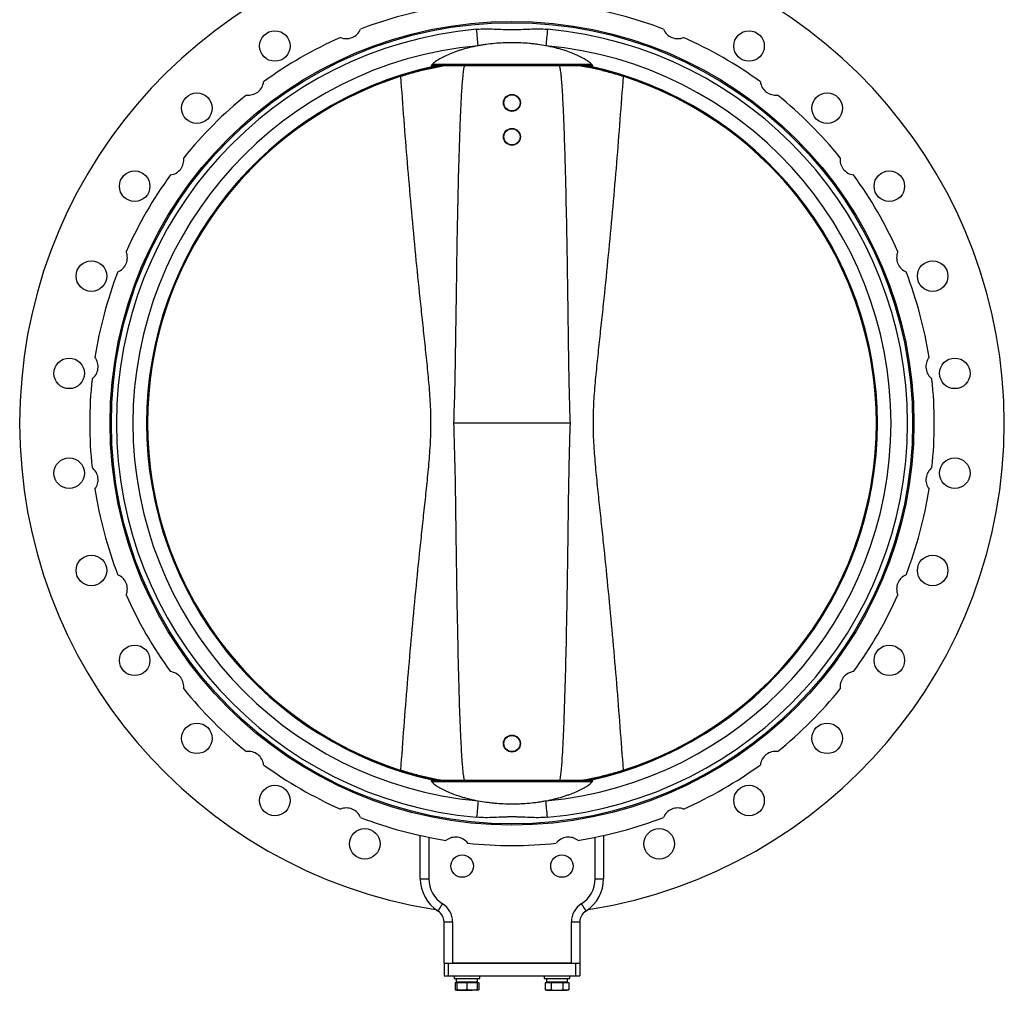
# Model space of a CAD drawing. Header units: millimetres. Extents: x 708 to 6010, y 131 to 3804.
# Tile 46 of 54: x 4791 to 5951, y 1047 to 2190. Entities that reach past the tile are written whole.
import ezdxf

# ---------------------------------------------------------------- set-up
doc = ezdxf.new("R2010")
doc.units = ezdxf.units.MM

msp = doc.modelspace()

# ---------------------------------------------------------------- linework, layer by layer
at = {"color": 7, "linetype": 'Continuous', "lineweight": 25}
for p, q in [((5464.6, 2137.3), (5278, 2137.3)), ((5462.7, 2135.7), (5279.9, 2135.7)), ((5440.1, 1714.7), (5302.5, 1714.7)), ((5464.6, 1292.1), (5278, 1292.1)), ((5462.7, 1293.7), (5279.9, 1293.7)), ((5263.3, 1178.1), (5263.3, 1229.1)), ((5273.3, 1227), (5273.3, 1178.1)), ((5469.3, 1178.1), (5469.3, 1227)), ((5479.3, 1229.1), (5479.3, 1178.1)), ((5263.3, 1178.1), (5273.3, 1178.1)), ((5469.3, 1178.1), (5479.3, 1178.1)), ((5291.3, 1127.3), (5301.3, 1127.3)), ((5291.3, 1078.7), (5291.3, 1127.3)), ((5301.3, 1127.3), (5301.3, 1078.7)), ((5441.3, 1078.7), (5441.3, 1127.3)), ((5441.3, 1127.3), (5451.3, 1127.3)), ((5451.3, 1127.3), (5451.3, 1078.7)), ((5291.3, 1078.7), (5291.3, 1063.7)), ((5291.3, 1078.7), (5296.3, 1078.7)), ((5296.3, 1078.7), (5296.3, 1063.7)), ((5296.3, 1078.7), (5446.3, 1078.7)), ((5441.3, 1078.7), (5301.3, 1078.7)), ((5446.3, 1078.7), (5446.3, 1063.7)), ((5446.3, 1078.7), (5451.3, 1078.7)), ((5451.3, 1078.7), (5451.3, 1063.7)), ((5291.3, 1063.7), (5296.3, 1063.7)), ((5296.3, 1063.7), (5446.3, 1063.7)), ((5303.3, 1063.7), (5303.3, 1060.7)), ((5303.3, 1060.7), (5327.3, 1060.7)), ((5304.4, 1055.8), (5304.4, 1047.3)), ((5304.4, 1055.8), (5306.3, 1055.8)), ((5305.7, 1060.7), (5305.7, 1056.6)), ((5305.7, 1056.6), (5330.8, 1056.6)), ((5306.3, 1055.8), (5306.3, 1047.3)), ((5306.3, 1055.8), (5318.3, 1055.8)), ((5307.3, 1056.6), (5306.5, 1055.8)), ((5318.3, 1055.8), (5318.3, 1047.3)), ((5318.3, 1055.8), (5330.3, 1055.8)), ((5327.3, 1060.7), (5333.3, 1060.7)), ((5330.1, 1055.8), (5329.3, 1056.6)), ((5330.3, 1055.8), (5330.3, 1047.3)), ((5330.3, 1055.8), (5332.2, 1055.8)), ((5330.8, 1056.6), (5330.8, 1060.7)), ((5332.2, 1055.8), (5332.2, 1047.3)), ((5333.3, 1060.7), (5333.3, 1063.7)), ((5409.4, 1063.7), (5409.4, 1060.7)), ((5409.4, 1060.7), (5439.4, 1060.7)), ((5410.5, 1055.8), (5410.5, 1047.3)), ((5410.5, 1055.8), (5417.4, 1055.8)), ((5411.8, 1060.7), (5411.8, 1056.6)), ((5411.8, 1056.6), (5436.9, 1056.6)), ((5413.4, 1056.6), (5412.6, 1055.8)), ((5417.4, 1055.8), (5417.4, 1047.3)), ((5417.4, 1055.8), (5431.3, 1055.8)), ((5431.3, 1055.8), (5431.3, 1047.3)), ((5431.3, 1055.8), (5438.2, 1055.8)), ((5436.2, 1055.8), (5435.4, 1056.6)), ((5436.9, 1056.6), (5436.9, 1060.7)), ((5438.2, 1055.8), (5438.2, 1047.3)), ((5439.4, 1060.7), (5439.4, 1063.7)), ((5446.3, 1063.7), (5451.3, 1063.7)), ((5304.4, 1047.3), (5306.3, 1046.6)), ((5306.3, 1046.6), (5312.3, 1046.6)), ((5312.3, 1046.6), (5324.3, 1046.6)), ((5330.3, 1046.6), (5324.3, 1046.6)), ((5330.3, 1046.6), (5332.2, 1047.3)), ((5410.5, 1047.3), (5412.4, 1046.6)), ((5412.4, 1046.6), (5414, 1046.6)), ((5414, 1046.6), (5424.4, 1046.6)), ((5424.4, 1046.6), (5434.8, 1046.6)), ((5434.8, 1046.6), (5436.4, 1046.6)), ((5436.4, 1046.6), (5438.2, 1047.3))]:
    msp.add_line(p, q, dxfattribs=at)
at = {"color": 7, "linetype": 'Continuous', "lineweight": 25, "flags": 128}
for points in [[(5331.4, 2159.5), (5331.3, 2160.2), (5331.2, 2161.3), (5331.1, 2162.8), (5330.9, 2164.5), (5330.7, 2166.5), (5330.5, 2168.7), (5330.3, 2171.1), (5330.1, 2173.6), (5329.9, 2176.3), (5329.6, 2179)], [(5413, 2179), (5412.8, 2176.3), (5412.6, 2173.6), (5412.3, 2171.1), (5412.1, 2168.7), (5411.9, 2166.5), (5411.7, 2164.5), (5411.6, 2162.8), (5411.5, 2161.3), (5411.4, 2160.2), (5411.3, 2159.5)], [(5331.4, 1269.9), (5331.3, 1269.2), (5331.2, 1268.1), (5331.1, 1266.7), (5330.9, 1265), (5330.7, 1263), (5330.5, 1260.8), (5330.3, 1258.4), (5330.1, 1255.8), (5329.9, 1253.2), (5329.6, 1250.5)], [(5413, 1250.5), (5412.8, 1253.2), (5412.6, 1255.8), (5412.3, 1258.4), (5412.1, 1260.8), (5411.9, 1263), (5411.7, 1265), (5411.6, 1266.7), (5411.5, 1268.1), (5411.4, 1269.2), (5411.3, 1269.9)], [(5284.3, 1140), (5284.4, 1140.2), (5284.7, 1140.7), (5285.2, 1141.5), (5285.9, 1142.5), (5286.7, 1143.8), (5287.6, 1145.3), (5288.6, 1146.8), (5289.7, 1148.5)], [(5453, 1148.5), (5454, 1146.8), (5455, 1145.3), (5456, 1143.8), (5456.8, 1142.5), (5457.4, 1141.5), (5457.9, 1140.7), (5458.2, 1140.2), (5458.3, 1140)]]:
    msp.add_lwpolyline(points, dxfattribs=at)
at = {"color": 7, "linetype": 'Continuous', "lineweight": 25}
for centre, radius in [((5371.3, 1714.7), 473.5), ((5371.3, 1714.7), 472), ((5092, 2159.2), 18), ((5650.6, 2159.2), 18), ((5000.1, 2085.9), 18), ((5371.3, 2092.2), 10), ((5371.3, 2092.2), 9.5), ((5742.6, 2085.9), 18), ((5371.3, 2052.2), 10), ((5371.3, 2052.2), 9.5), ((4926.8, 1994), 18), ((5815.9, 1994), 18), ((4875.8, 1888.1), 18), ((5866.9, 1888.1), 18), ((4849.6, 1773.5), 18), ((5893, 1773.5), 18), ((4849.6, 1655.9), 18), ((5893, 1655.9), 18), ((4875.8, 1541.3), 18), ((5866.9, 1541.3), 18), ((4926.8, 1435.4), 18), ((5815.9, 1435.4), 18), ((5000.1, 1343.5), 18), ((5742.6, 1343.5), 18), ((5371.3, 1337.3), 10), ((5371.3, 1337.3), 9.5), ((5092, 1270.2), 18), ((5650.6, 1270.2), 18), ((5197.9, 1219.2), 18), ((5544.7, 1219.2), 18), ((5312.6, 1193), 13.2), ((5430.1, 1193), 13.2)]:
    msp.add_circle(centre, radius, dxfattribs=at)
for centre, radius, start, end in [((5371.3, 1714.7), 580, 99.1874, 260.8126), ((5371.3, 1714.7), 580, 279.1874, 80.8126), ((5371.3, 1714.7), 497.5, 98.9733, 111.0267), ((5371.3, 1714.7), 497.5, 68.9733, 81.0267), ((5371.3, 1714.7), 466.1, 95.1337, 264.8663), ((5371.3, 1714.7), 497.5, 113.9733, 126.0267), ((5176.2, 2185.9), 18, 247.215, 337.785), ((5371.3, 1714.7), 466.1, 275.1337, 84.8663), ((5566.5, 2185.9), 18, 202.215, 292.785), ((5371.3, 1714.7), 497.5, 53.9733, 66.0267), ((5371.3, 1714.7), 446.6, 95.1337, 264.8663), ((5371.3, 1714.7), 446.6, 275.1337, 84.8663), ((5371.3, 1714.7), 430.5, 102.3505, 257.6495), ((5371.3, 1714.7), 429.4, 281.3216, 78.6784), ((5371.3, 1714.7), 430.5, 282.3505, 77.6495), ((5371.3, 1714.7), 429.4, 107.7573, 252.2427), ((5371.3, 1714.7), 429.3, 287.7573, 72.2427), ((5060.9, 2119.3), 18, 262.215, 352.785), ((5681.8, 2119.3), 18, 187.215, 277.785), ((5371.3, 1714.7), 497.5, 128.9733, 141.0267), ((5371.3, 1714.7), 497.5, 38.9733, 51.0267), ((4966.7, 2025.2), 18, 277.215, 7.785), ((5775.9, 2025.2), 18, 172.215, 262.785), ((5371.3, 1714.7), 497.5, 143.9733, 156.0267), ((5371.3, 1714.7), 497.5, 23.9733, 36.0267), ((4900.2, 1909.9), 18, 292.215, 22.785), ((5842.5, 1909.9), 18, 157.215, 247.785), ((5371.3, 1714.7), 497.5, 158.9733, 171.0267), ((5371.3, 1714.7), 497.5, 8.9733, 21.0267), ((4865.7, 1781.3), 18, 307.215, 37.785), ((5877, 1781.3), 18, 142.215, 232.785), ((5371.3, 1714.7), 497.5, 173.9733, 186.0267), ((5371.3, 1714.7), 497.5, 353.9733, 6.0267), ((4865.7, 1648.1), 18, 322.215, 52.785), ((5877, 1648.1), 18, 127.215, 217.785), ((5371.3, 1714.7), 497.5, 188.9733, 201.0267), ((5371.3, 1714.7), 497.5, 338.9733, 351.0267), ((4900.2, 1519.5), 18, 337.215, 67.785), ((5842.5, 1519.5), 18, 112.215, 202.785), ((5371.3, 1714.7), 497.5, 203.9733, 216.0267), ((5371.3, 1714.7), 497.5, 323.9733, 336.0267), ((4966.7, 1404.2), 18, 352.215, 82.785), ((5775.9, 1404.2), 18, 97.215, 187.785), ((5371.3, 1714.7), 497.5, 218.9733, 231.0267), ((5371.3, 1714.7), 497.5, 308.9733, 321.0267), ((5060.9, 1310.1), 18, 7.215, 97.785), ((5681.8, 1310.1), 18, 82.215, 172.785), ((5371.3, 1714.7), 497.5, 233.9733, 246.0267), ((5371.3, 1714.7), 497.5, 293.9733, 306.0267), ((5176.2, 1243.5), 18, 22.215, 112.785), ((5566.5, 1243.5), 18, 67.215, 157.785), ((5371.3, 1714.7), 497.5, 248.9733, 261.0267), ((5371.3, 1714.7), 497.5, 278.9733, 291.0267), ((5304.8, 1209.1), 18, 37.215, 127.785), ((5371.3, 1714.7), 497.5, 263.9733, 276.0267), ((5437.9, 1209.1), 18, 52.215, 142.785), ((5308.3, 1178.1), 45, 180, 237.769), ((5308.3, 1178.1), 35, 180, 237.769), ((5434.3, 1178.1), 35, 302.231, 0), ((5434.3, 1178.1), 45, 302.231, 0), ((5276.3, 1127.3), 25, 0, 57.769), ((5466.3, 1127.3), 25, 122.231, 180), ((5276.3, 1127.3), 15, 57.769, 80.8126), ((5276.3, 1127.3), 15, 0, 57.769), ((5466.3, 1127.3), 15, 122.231, 180), ((5466.3, 1127.3), 15, 99.1874, 122.231)]:
    msp.add_arc(centre, radius, start, end, dxfattribs=at)
at = {"color": 8, "linetype": 'Continuous', "lineweight": 25}
for radius, start, end in [(430.4, 101.9672, 258.0328), (429.4, 101.3216, 258.6784), (430.4, 281.9672, 78.0328)]:
    msp.add_arc((5371.3, 1714.7), radius, start, end, dxfattribs=at)
at = {"color": 7, "linetype": 'Continuous', "lineweight": 25}
for points, knots in [([(5329.6, 2179), (5333.1, 2179.3), (5336.6, 2179.4), (5343.5, 2179.4), (5347, 2179.3), (5353.9, 2179.1), (5357.4, 2178.9), (5362.6, 2178.7), (5364.4, 2178.6), (5367.8, 2178.6), (5369.6, 2178.5), (5373.1, 2178.5), (5374.8, 2178.6), (5378.3, 2178.6), (5380, 2178.7), (5385.2, 2178.9), (5388.7, 2179.1), (5395.6, 2179.3), (5399.1, 2179.4), (5406.1, 2179.4), (5409.6, 2179.3), (5413, 2179)], [0, 0, 0, 0, 0.125, 0.125, 0.25, 0.25, 0.375, 0.375, 0.4375, 0.4375, 0.5, 0.5, 0.5625, 0.5625, 0.625, 0.625, 0.75, 0.75, 0.875, 0.875, 1, 1, 1, 1]), ([(5331.4, 2159.5), (5327.9, 2158.8), (5324.6, 2158.1), (5318.1, 2156.6), (5315, 2155.7), (5310.5, 2154.4), (5309.1, 2153.9), (5307, 2153.2), (5306.2, 2153), (5304.9, 2152.5), (5304.2, 2152.2), (5300.8, 2151), (5298.3, 2150), (5293.6, 2147.9), (5291.4, 2146.9), (5288.8, 2145.5), (5288.3, 2145.3), (5287.4, 2144.7), (5286.9, 2144.5), (5285.5, 2143.6), (5284.6, 2143.1), (5282.1, 2141.5), (5280.6, 2140.4), (5278.7, 2138.9), (5278.1, 2138.3), (5277, 2137.3), (5276.5, 2136.8), (5276, 2136.3)], [0, 0, 0, 0, 0.125, 0.125, 0.25, 0.25, 0.3125, 0.3125, 0.34375, 0.34375, 0.375, 0.375, 0.5, 0.5, 0.625, 0.625, 0.65625, 0.65625, 0.6875, 0.6875, 0.75, 0.75, 0.875, 0.875, 0.9375, 0.9375, 1, 1, 1, 1]), ([(5411.3, 2159.5), (5408.2, 2160.1), (5405, 2160.6), (5400.2, 2161.3), (5398.5, 2161.5), (5395.2, 2161.9), (5393.5, 2162), (5388.5, 2162.5), (5385.1, 2162.7), (5378.3, 2163.1), (5374.8, 2163.1), (5369.7, 2163.1), (5368, 2163.1), (5365.4, 2163.1), (5364.5, 2163), (5362.8, 2163), (5361.9, 2162.9), (5357.6, 2162.7), (5354.2, 2162.5), (5347.5, 2161.9), (5344.2, 2161.5), (5339.3, 2160.8), (5337.7, 2160.6), (5335.3, 2160.2), (5334.5, 2160.1), (5332.9, 2159.8), (5332.2, 2159.6), (5331.4, 2159.5)], [0, 0, 0, 0, 0.125, 0.125, 0.1875, 0.1875, 0.25, 0.25, 0.375, 0.375, 0.5, 0.5, 0.5625, 0.5625, 0.59375, 0.59375, 0.625, 0.625, 0.75, 0.75, 0.875, 0.875, 0.9375, 0.9375, 0.96875, 0.96875, 1, 1, 1, 1]), ([(5466.7, 2136.3), (5466.2, 2136.8), (5465.7, 2137.3), (5464.6, 2138.3), (5464, 2138.9), (5462, 2140.4), (5460.6, 2141.5), (5457.2, 2143.6), (5455.4, 2144.7), (5452.9, 2146), (5452.3, 2146.3), (5451.3, 2146.8), (5450.7, 2147.1), (5449.1, 2147.9), (5447.9, 2148.4), (5444.3, 2150), (5441.8, 2151), (5436.5, 2153), (5433.7, 2153.9), (5429.2, 2155.3), (5427.7, 2155.7), (5425.3, 2156.3), (5424.5, 2156.5), (5422.9, 2156.9), (5422.1, 2157.1), (5418.1, 2158.1), (5414.7, 2158.8), (5411.3, 2159.5)], [0, 0, 0, 0, 0.0625, 0.0625, 0.125, 0.125, 0.25, 0.25, 0.375, 0.375, 0.40625, 0.40625, 0.4375, 0.4375, 0.5, 0.5, 0.625, 0.625, 0.75, 0.75, 0.8125, 0.8125, 0.84375, 0.84375, 0.875, 0.875, 1, 1, 1, 1]), ([(5240.4, 2123.6), (5242.9, 2124.4), (5248, 2126), (5255.7, 2128.2), (5263.4, 2130.2), (5271.1, 2132.1), (5278.7, 2133.7), (5284.9, 2135), (5288.5, 2135.5), (5289.7, 2135.7)], [0, 0, 0, 0, 0.14914, 0.298274, 0.451621, 0.604962, 0.761488, 0.91801, 1, 1, 1, 1]), ([(5276, 2136.3), (5276.3, 2136.6), (5276.6, 2136.9), (5277.3, 2137.2), (5277.7, 2137.3), (5278, 2137.3)], [0, 0, 0, 0, 0.5, 0.5, 1, 1, 1, 1]), ([(5278.8, 2135.7), (5278.5, 2135.7), (5278.2, 2135.7), (5277.8, 2135.6), (5277.7, 2135.6), (5277.4, 2135.5), (5277.3, 2135.5), (5277.1, 2135.4)], [0, 0, 0, 0, 0.5, 0.5, 0.75, 0.75, 1, 1, 1, 1]), ([(5279.9, 2135.7), (5279.8, 2135.7), (5279.7, 2135.7), (5279.5, 2135.7), (5279.4, 2135.7), (5279.2, 2135.7), (5279.1, 2135.7), (5279, 2135.7), (5278.9, 2135.7), (5278.8, 2135.7)], [0, 0, 0, 0, 0.5, 0.5, 0.75, 0.75, 0.875, 0.875, 1, 1, 1, 1]), ([(5315.2, 2135.7), (5315, 2135.1), (5314.3, 2132.7), (5313.7, 2127.9), (5312.7, 2118.5), (5311.7, 2105.6), (5310.9, 2089.3), (5309.8, 2062.2), (5308.5, 2024.1), (5307.3, 1975.3), (5306.4, 1926.4), (5305.7, 1880.2), (5305.1, 1836.8), (5304.5, 1796.1), (5303.8, 1755.4), (5302.9, 1728.3), (5302.5, 1714.7)], [0, 0, 0, 0, 0.004687, 0.019296, 0.033954, 0.072649, 0.11137, 0.150092, 0.266031, 0.381984, 0.497952, 0.613912, 0.71044, 0.806975, 0.903494, 1, 1, 1, 1]), ([(5440.1, 1714.7), (5439.7, 1727.7), (5438.9, 1753.8), (5438.2, 1792.9), (5437.7, 1832), (5436.9, 1887.4), (5435.9, 1949.4), (5434.5, 2011.6), (5433.2, 2053.2), (5432.1, 2081.1), (5431.2, 2099.7), (5430.4, 2112.2), (5429.7, 2120.6), (5429.2, 2126.3), (5428.7, 2130), (5428.3, 2132.6), (5427.9, 2134.3), (5427.7, 2135.3), (5427.5, 2135.6), (5427.5, 2135.7)], [0, 0, 0, 0, 0.092699, 0.185411, 0.278137, 0.370857, 0.579722, 0.719539, 0.813183, 0.875936, 0.91802, 0.946273, 0.965272, 0.978078, 0.986738, 0.992626, 0.996659, 0.999454, 1, 1, 1, 1]), ([(5453, 2135.7), (5453.7, 2135.6), (5456.6, 2135.2), (5462, 2134.2), (5469.1, 2132.7), (5476.3, 2131), (5483.6, 2129.1), (5491.1, 2127), (5497.4, 2125.2), (5501.1, 2124), (5502.3, 2123.6)], [0, 0, 0, 0, 0.0453968, 0.1943469, 0.3433001, 0.487923, 0.6325501, 0.7811054, 0.9296661, 1, 1, 1, 1]), ([(5463.9, 2135.7), (5463.7, 2135.7), (5463.5, 2135.7), (5463.3, 2135.7), (5463.2, 2135.7), (5463, 2135.7), (5463, 2135.7), (5462.8, 2135.7), (5462.8, 2135.7), (5462.7, 2135.7)], [0, 0, 0, 0, 0.25, 0.25, 0.5, 0.5, 0.75, 0.75, 1, 1, 1, 1]), ([(5463.9, 2135.7), (5464.2, 2135.7), (5464.4, 2135.7), (5464.9, 2135.6), (5465, 2135.6), (5465.3, 2135.5), (5465.4, 2135.5), (5465.5, 2135.4)], [0, 0, 0, 0, 0.5, 0.5, 0.75, 0.75, 1, 1, 1, 1]), ([(5464.6, 2137.3), (5465, 2137.3), (5465.4, 2137.2), (5466.1, 2136.9), (5466.4, 2136.6), (5466.7, 2136.3)], [0, 0, 0, 0, 0.5, 0.5, 1, 1, 1, 1]), ([(5240.4, 1305.8), (5242.8, 1339.9), (5245.4, 1374), (5249.7, 1425.2), (5251.1, 1442.2), (5254.2, 1476.3), (5255.8, 1493.3), (5259, 1527.4), (5260.8, 1544.4), (5263.4, 1569.9), (5264.3, 1578.4), (5266.1, 1595.4), (5267, 1604), (5268.9, 1621), (5269.8, 1629.5), (5271.5, 1646.5), (5272.4, 1655.1), (5274, 1672.1), (5274.6, 1680.7), (5275.4, 1693.5), (5275.5, 1697.8), (5275.8, 1706.4), (5275.9, 1710.7), (5275.9, 1719.3), (5275.8, 1723.6), (5275.5, 1732.1), (5275.3, 1736.4), (5274.6, 1749.2), (5273.9, 1757.8), (5272.4, 1774.8), (5271.5, 1783.3), (5269.7, 1800.3), (5268.8, 1808.8), (5267, 1825.8), (5266.1, 1834.3), (5264.3, 1851.3), (5263.4, 1859.8), (5260.7, 1885.3), (5259, 1902.3), (5255.7, 1936.4), (5254.2, 1953.4), (5251.1, 1987.4), (5249.7, 2004.4), (5245.4, 2055.5), (5242.8, 2089.5), (5240.4, 2123.6)], [0, 0, 0, 0, 0.125, 0.125, 0.1875, 0.1875, 0.25, 0.25, 0.3125, 0.3125, 0.34375, 0.34375, 0.375, 0.375, 0.40625, 0.40625, 0.4375, 0.4375, 0.46875, 0.46875, 0.484375, 0.484375, 0.5, 0.5, 0.515625, 0.515625, 0.53125, 0.53125, 0.5625, 0.5625, 0.59375, 0.59375, 0.625, 0.625, 0.65625, 0.65625, 0.6875, 0.6875, 0.75, 0.75, 0.8125, 0.8125, 0.875, 0.875, 1, 1, 1, 1]), ([(5502.3, 2123.6), (5499.8, 2089.5), (5497.2, 2055.4), (5493, 2004.3), (5491.5, 1987.2), (5488.5, 1953.2), (5486.9, 1936.1), (5483.6, 1902.1), (5481.9, 1885), (5479.3, 1859.5), (5478.4, 1851), (5476.6, 1834), (5475.6, 1825.5), (5473.8, 1808.4), (5472.9, 1799.9), (5471.1, 1782.9), (5470.3, 1774.4), (5468.7, 1757.3), (5468, 1748.8), (5467.3, 1735.9), (5467.1, 1731.6), (5466.9, 1723.1), (5466.8, 1718.8), (5466.8, 1710.2), (5466.9, 1705.9), (5467.1, 1697.3), (5467.3, 1693), (5468.1, 1680.2), (5468.8, 1671.7), (5470.3, 1654.6), (5471.2, 1646.1), (5472.9, 1629.1), (5473.9, 1620.6), (5475.7, 1603.6), (5476.6, 1595.1), (5478.4, 1578.1), (5479.3, 1569.6), (5481.9, 1544.1), (5483.6, 1527.1), (5486.9, 1493.1), (5488.5, 1476.1), (5491.5, 1442), (5493, 1425), (5497.2, 1374), (5499.8, 1339.9), (5502.3, 1305.8)], [0, 0, 0, 0, 0.125, 0.125, 0.1875, 0.1875, 0.25, 0.25, 0.3125, 0.3125, 0.34375, 0.34375, 0.375, 0.375, 0.40625, 0.40625, 0.4375, 0.4375, 0.46875, 0.46875, 0.484375, 0.484375, 0.5, 0.5, 0.515625, 0.515625, 0.53125, 0.53125, 0.5625, 0.5625, 0.59375, 0.59375, 0.625, 0.625, 0.65625, 0.65625, 0.6875, 0.6875, 0.75, 0.75, 0.8125, 0.8125, 0.875, 0.875, 1, 1, 1, 1]), ([(5302.5, 1714.7), (5302.9, 1701.7), (5303.7, 1675.6), (5304.5, 1636.6), (5305, 1597.5), (5305.7, 1542.1), (5306.8, 1480), (5308.2, 1417.9), (5309.4, 1376.2), (5310.5, 1348.4), (5311.5, 1329.7), (5312.3, 1317.2), (5312.9, 1308.8), (5313.5, 1303.2), (5314, 1299.4), (5314.4, 1296.8), (5314.8, 1295.2), (5315, 1294.2), (5315.2, 1293.8), (5315.2, 1293.7)], [0, 0, 0, 0, 0.092699, 0.185411, 0.278137, 0.370857, 0.579722, 0.719539, 0.813183, 0.875936, 0.91802, 0.946273, 0.965272, 0.978078, 0.986738, 0.992626, 0.996659, 0.999454, 1, 1, 1, 1]), ([(5427.4, 1293.7), (5427.6, 1294.3), (5428.4, 1296.7), (5429, 1301.5), (5430, 1310.9), (5430.9, 1323.8), (5431.8, 1340.1), (5432.9, 1367.3), (5434.2, 1405.3), (5435.4, 1454.2), (5436.3, 1503.1), (5437, 1549.2), (5437.6, 1592.6), (5438.1, 1633.3), (5438.9, 1674), (5439.7, 1701.2), (5440.1, 1714.7)], [0, 0, 0, 0, 0.004687, 0.019296, 0.033954, 0.072649, 0.11137, 0.150092, 0.266031, 0.381984, 0.497952, 0.613912, 0.71044, 0.806975, 0.903494, 1, 1, 1, 1]), ([(5289.7, 1293.7), (5289, 1293.8), (5286.1, 1294.3), (5280.7, 1295.3), (5273.6, 1296.8), (5266.4, 1298.4), (5259, 1300.3), (5251.5, 1302.4), (5245.3, 1304.3), (5241.6, 1305.4), (5240.4, 1305.8)], [0, 0, 0, 0, 0.0453968, 0.1943469, 0.3433001, 0.487923, 0.6325501, 0.7811054, 0.9296661, 1, 1, 1, 1]), ([(5502.3, 1305.8), (5499.7, 1305), (5494.7, 1303.4), (5487, 1301.2), (5479.3, 1299.2), (5471.6, 1297.3), (5464, 1295.7), (5457.7, 1294.5), (5454.2, 1293.9), (5452.9, 1293.7)], [0, 0, 0, 0, 0.14914, 0.298274, 0.451621, 0.604962, 0.761488, 0.91801, 1, 1, 1, 1]), ([(5276, 1293.2), (5276.5, 1292.7), (5277, 1292.1), (5278.1, 1291.1), (5278.7, 1290.6), (5280.6, 1289), (5282.1, 1287.9), (5285.4, 1285.8), (5287.3, 1284.7), (5289.8, 1283.4), (5290.3, 1283.1), (5291.4, 1282.6), (5291.9, 1282.3), (5293.6, 1281.5), (5294.8, 1281), (5298.3, 1279.4), (5300.8, 1278.4), (5306.2, 1276.5), (5309, 1275.5), (5313.5, 1274.2), (5315, 1273.7), (5317.4, 1273.1), (5318.1, 1272.9), (5319.7, 1272.5), (5320.5, 1272.3), (5324.6, 1271.3), (5327.9, 1270.6), (5331.4, 1269.9)], [0, 0, 0, 0, 0.0625, 0.0625, 0.125, 0.125, 0.25, 0.25, 0.375, 0.375, 0.40625, 0.40625, 0.4375, 0.4375, 0.5, 0.5, 0.625, 0.625, 0.75, 0.75, 0.8125, 0.8125, 0.84375, 0.84375, 0.875, 0.875, 1, 1, 1, 1]), ([(5278, 1292.1), (5277.7, 1292.1), (5277.3, 1292.2), (5276.6, 1292.6), (5276.3, 1292.8), (5276, 1293.2)], [0, 0, 0, 0, 0.5, 0.5, 1, 1, 1, 1]), ([(5278.8, 1293.7), (5278.5, 1293.7), (5278.2, 1293.7), (5277.8, 1293.8), (5277.7, 1293.8), (5277.4, 1293.9), (5277.3, 1293.9), (5277.1, 1294)], [0, 0, 0, 0, 0.5, 0.5, 0.75, 0.75, 1, 1, 1, 1]), ([(5278.8, 1293.7), (5279, 1293.7), (5279.1, 1293.7), (5279.4, 1293.7), (5279.5, 1293.7), (5279.7, 1293.7), (5279.8, 1293.7), (5279.9, 1293.7)], [0, 0, 0, 0, 0.25, 0.25, 0.5, 0.5, 1, 1, 1, 1]), ([(5411.3, 1269.9), (5414.8, 1270.6), (5418.1, 1271.3), (5424.6, 1272.9), (5427.7, 1273.7), (5432.1, 1275.1), (5433.6, 1275.5), (5435.7, 1276.2), (5436.4, 1276.5), (5437.8, 1277), (5438.5, 1277.2), (5441.8, 1278.4), (5444.4, 1279.4), (5449.1, 1281.5), (5451.3, 1282.6), (5453.8, 1283.9), (5454.3, 1284.2), (5455.3, 1284.7), (5455.8, 1285), (5457.2, 1285.8), (5458.1, 1286.3), (5460.6, 1287.9), (5462.1, 1289), (5464, 1290.6), (5464.6, 1291.1), (5465.7, 1292.1), (5466.2, 1292.7), (5466.7, 1293.2)], [0, 0, 0, 0, 0.125, 0.125, 0.25, 0.25, 0.3125, 0.3125, 0.34375, 0.34375, 0.375, 0.375, 0.5, 0.5, 0.625, 0.625, 0.65625, 0.65625, 0.6875, 0.6875, 0.75, 0.75, 0.875, 0.875, 0.9375, 0.9375, 1, 1, 1, 1]), ([(5462.7, 1293.7), (5462.8, 1293.7), (5462.8, 1293.7), (5463, 1293.7), (5463, 1293.7), (5463.2, 1293.7), (5463.3, 1293.7), (5463.5, 1293.7), (5463.7, 1293.7), (5463.9, 1293.7)], [0, 0, 0, 0, 0.25, 0.25, 0.5, 0.5, 0.75, 0.75, 1, 1, 1, 1]), ([(5463.9, 1293.7), (5464.2, 1293.7), (5464.4, 1293.7), (5464.9, 1293.8), (5465, 1293.8), (5465.3, 1293.9), (5465.4, 1293.9), (5465.5, 1294)], [0, 0, 0, 0, 0.5, 0.5, 0.75, 0.75, 1, 1, 1, 1]), ([(5466.7, 1293.2), (5466.4, 1292.8), (5466.1, 1292.6), (5465.4, 1292.2), (5465, 1292.1), (5464.6, 1292.1)], [0, 0, 0, 0, 0.5, 0.5, 1, 1, 1, 1]), ([(5331.4, 1269.9), (5334.5, 1269.4), (5337.6, 1268.8), (5342.5, 1268.2), (5344.1, 1268), (5347.4, 1267.6), (5349.1, 1267.4), (5354.2, 1266.9), (5357.6, 1266.7), (5364.4, 1266.4), (5367.8, 1266.3), (5373, 1266.3), (5374.7, 1266.3), (5377.3, 1266.4), (5378.2, 1266.4), (5379.9, 1266.5), (5380.8, 1266.5), (5385.1, 1266.7), (5388.5, 1266.9), (5395.2, 1267.5), (5398.5, 1267.9), (5403.3, 1268.6), (5404.9, 1268.8), (5407.3, 1269.2), (5408.1, 1269.4), (5409.7, 1269.6), (5410.5, 1269.8), (5411.3, 1269.9)], [0, 0, 0, 0, 0.125, 0.125, 0.1875, 0.1875, 0.25, 0.25, 0.375, 0.375, 0.5, 0.5, 0.5625, 0.5625, 0.59375, 0.59375, 0.625, 0.625, 0.75, 0.75, 0.875, 0.875, 0.9375, 0.9375, 0.96875, 0.96875, 1, 1, 1, 1]), ([(5413, 1250.5), (5409.6, 1250.2), (5406.1, 1250), (5399.1, 1250), (5395.7, 1250.1), (5388.7, 1250.4), (5385.3, 1250.5), (5380, 1250.7), (5378.3, 1250.8), (5374.8, 1250.9), (5373.1, 1250.9), (5369.6, 1250.9), (5367.9, 1250.9), (5364.4, 1250.8), (5362.7, 1250.7), (5357.4, 1250.5), (5354, 1250.4), (5347, 1250.1), (5343.5, 1250), (5336.6, 1250), (5333.1, 1250.2), (5329.6, 1250.5)], [0, 0, 0, 0, 0.125, 0.125, 0.25, 0.25, 0.375, 0.375, 0.4375, 0.4375, 0.5, 0.5, 0.5625, 0.5625, 0.625, 0.625, 0.75, 0.75, 0.875, 0.875, 1, 1, 1, 1]), ([(5306.3, 1046.8), (5306.3, 1046.8), (5305.6, 1046.8), (5305, 1047.1), (5304.4, 1047.3)], [0, 0, 0, 0, 0.0664337, 1, 1, 1, 1]), ([(5312.3, 1046.6), (5311.3, 1046.6), (5310.3, 1046.7), (5308.3, 1046.9), (5307.3, 1047.1), (5306.3, 1047.3)], [0, 0, 0, 0, 0.5, 0.5, 1, 1, 1, 1]), ([(5306.3, 1046.6), (5306.3, 1046.6), (5306.3, 1046.7), (5306.3, 1046.9), (5306.3, 1047.1), (5306.3, 1047.3)], [0, 0, 0, 0, 0.5, 0.5, 1, 1, 1, 1]), ([(5318.3, 1047.3), (5317.3, 1047.1), (5316.3, 1046.9), (5314.3, 1046.7), (5313.3, 1046.6), (5312.3, 1046.6)], [0, 0, 0, 0, 0.5, 0.5, 1, 1, 1, 1]), ([(5324.3, 1046.6), (5323.3, 1046.6), (5322.3, 1046.7), (5320.3, 1046.9), (5319.3, 1047.1), (5318.3, 1047.3)], [0, 0, 0, 0, 0.5, 0.5, 1, 1, 1, 1]), ([(5330.3, 1047.3), (5329.3, 1047.1), (5328.3, 1046.9), (5326.3, 1046.7), (5325.3, 1046.6), (5324.3, 1046.6)], [0, 0, 0, 0, 0.5, 0.5, 1, 1, 1, 1]), ([(5330.3, 1046.6), (5330.3, 1046.6), (5330.3, 1046.7), (5330.3, 1046.9), (5330.3, 1047.1), (5330.3, 1047.3)], [0, 0, 0, 0, 0.5, 0.5, 1, 1, 1, 1]), ([(5332.2, 1047.3), (5331.6, 1047.1), (5331, 1046.8), (5330.3, 1046.8), (5330.3, 1046.8)], [0, 0, 0, 0, 0.925949, 1, 1, 1, 1]), ([(5414, 1046.6), (5413.4, 1046.6), (5412.8, 1046.7), (5411.7, 1046.9), (5411.1, 1047.1), (5410.5, 1047.3)], [0, 0, 0, 0, 0.5, 0.5, 1, 1, 1, 1]), ([(5417.4, 1047.3), (5416.9, 1047.1), (5416.3, 1046.9), (5415.1, 1046.7), (5414.6, 1046.6), (5414, 1046.6)], [0, 0, 0, 0, 0.5, 0.5, 1, 1, 1, 1]), ([(5417.4, 1047.3), (5418.6, 1047.1), (5419.7, 1046.9), (5422.1, 1046.7), (5423.2, 1046.6), (5424.4, 1046.6)], [0, 0, 0, 0, 0.5, 0.5, 1, 1, 1, 1]), ([(5424.4, 1046.6), (5425.5, 1046.6), (5426.7, 1046.7), (5429, 1046.9), (5430.1, 1047.1), (5431.3, 1047.3)], [0, 0, 0, 0, 0.5, 0.5, 1, 1, 1, 1]), ([(5434.8, 1046.6), (5434.2, 1046.6), (5433.6, 1046.7), (5432.4, 1046.9), (5431.9, 1047.1), (5431.3, 1047.3)], [0, 0, 0, 0, 0.5, 0.5, 1, 1, 1, 1]), ([(5438.2, 1047.3), (5437.6, 1047.1), (5437.1, 1046.9), (5435.9, 1046.7), (5435.3, 1046.6), (5434.8, 1046.6)], [0, 0, 0, 0, 0.5, 0.5, 1, 1, 1, 1])]:
    msp.add_open_spline(points, degree=3, knots=knots, dxfattribs=at)
for points in [[(5277.1, 2135.4), (5276.7, 2135.7), (5276.4, 2136), (5276, 2136.3)], [(5280.3, 2135.4), (5279.2, 2135.4), (5278.2, 2135.4), (5277.1, 2135.4)], [(5278, 2137.3), (5278.6, 2136.8), (5279.2, 2136.2), (5279.9, 2135.7)], [(5279.3, 2135.3), (5279.6, 2135.3), (5279.9, 2135.4), (5280.3, 2135.4)], [(5462.4, 2135.4), (5462.7, 2135.4), (5463.1, 2135.3), (5463.4, 2135.3)], [(5465.5, 2135.4), (5464.5, 2135.4), (5463.5, 2135.4), (5462.4, 2135.4)], [(5462.7, 2135.7), (5463.4, 2136.2), (5464.1, 2136.8), (5464.6, 2137.3)], [(5466.7, 2136.3), (5466.3, 2136), (5465.9, 2135.7), (5465.5, 2135.4)], [(5276, 1293.2), (5276.4, 1293.4), (5276.7, 1293.7), (5277.1, 1294)], [(5277.1, 1294), (5278.2, 1294), (5279.2, 1294), (5280.3, 1294)], [(5279.9, 1293.7), (5279.2, 1293.2), (5278.6, 1292.7), (5278, 1292.1)], [(5280.3, 1294), (5279.9, 1294), (5279.6, 1294.1), (5279.3, 1294.2)], [(5463.4, 1294.2), (5463.1, 1294.1), (5462.7, 1294), (5462.4, 1294)], [(5462.4, 1294), (5463.5, 1294), (5464.5, 1294), (5465.5, 1294)], [(5464.6, 1292.1), (5464.1, 1292.7), (5463.4, 1293.2), (5462.7, 1293.7)], [(5465.5, 1294), (5465.9, 1293.7), (5466.3, 1293.4), (5466.7, 1293.2)]]:
    msp.add_open_spline(points, degree=3, dxfattribs=at)

doc.saveas('drawing.dxf')
